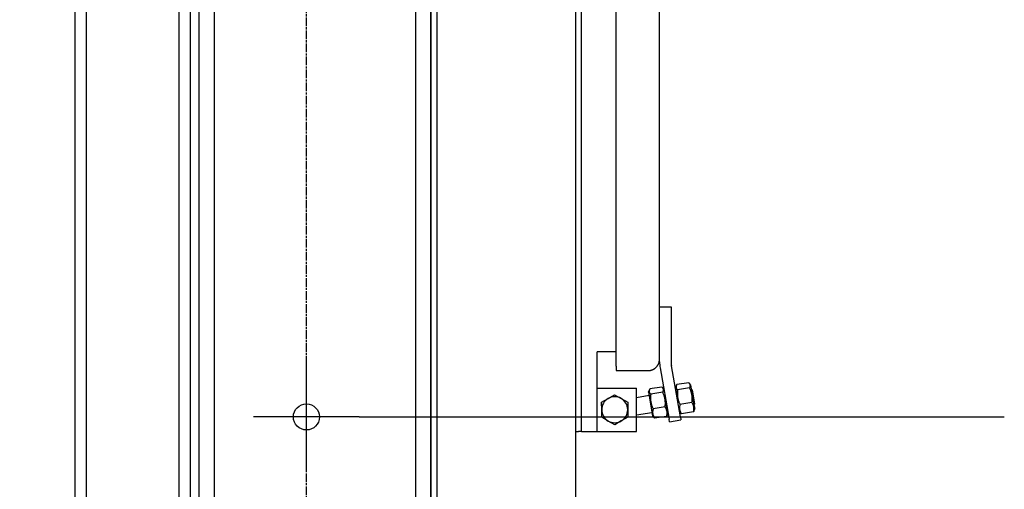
# Model space of a CAD drawing. Header units: millimetres. Extents: x -34725 to 178350, y -13707 to 126150.
# Tile 17 of 256: x -13224 to -12544, y 2661 to 2985. Entities that reach past the tile are written whole.
import ezdxf

# ---------------------------------------------------------------- set-up
doc = ezdxf.new("R2010")
doc.units = ezdxf.units.MM
for name, pattern in [('AM_ISO08W050x2', [9, 6, -0.75, 1.5, -0.75]), ('CHAIN', [0.3543, 0.2362, -0.0295, 0.0591, -0.0295]), ('GEN7', [13.75, 10, -1.25, 1.25, -1.25])]:
    doc.linetypes.add(name, pattern=pattern)
doc.layers.add('4', color=3, linetype='CONTINUOUS')
doc.layers.add('7', color=4, linetype='GEN7')
doc.layers.add('AM_4', color=3, linetype='CONTINUOUS', lineweight=25)

msp = doc.modelspace()

# ---------------------------------------------------------------- linework, layer by layer
at = {"layer": '4'}
for p, q in [((-13114.034, 1426.999), (-13114.034, 4914.001)), ((-13178.034, 1500.999), (-13178.034, 4840.001)), ((-13186.034, 3914.999), (-13186.034, 1500.999)), ((-13100.034, 1725.999), (-13100.034, 3534.978)), ((-12940.034, 3501.999), (-12940.034, 2516.999)), ((-12936.034, 3501.999), (-12936.034, 2516.999)), ((-12840.034, 3501.999), (-12840.034, 2516.999)), ((-12950.534, 2285.999), (-12950.534, 3485.999)), ((-12940.034, 2285.999), (-12940.034, 3485.999)), ((-13089.534, 2285.999), (-13089.534, 3456.382)), ((-12836.034, 2700.999), (-12836.034, 3270.999)), ((-12812.034, 2746.006), (-12812.034, 3225.992)), ((-12782.034, 2750.999), (-12782.034, 3220.999)), ((-13106.034, 1426.999), (-13106.034, 3204.435)), ((-12782.034, 2786.999), (-12774.034, 2786.999)), ((-12774.034, 2786.999), (-12774.034, 2749.098)), ((-12812.034, 2755.999), (-12825.034, 2755.999)), ((-12825.034, 2700.999), (-12825.034, 2755.999)), ((-12782.034, 2749.098), (-12782.034, 2750.999)), ((-12812.034, 2745.999), (-12812.034, 2742.999)), ((-12812.034, 2742.999), (-12790.034, 2742.999)), ((-12781.67, 2744.931), (-12775.436, 2709.576)), ((-12767.557, 2710.965), (-12773.791, 2746.32)), ((-12825.034, 2730.999), (-12798.014, 2730.999)), ((-12798.014, 2700.999), (-12798.014, 2730.999)), ((-12789.569, 2728.206), (-12789.025, 2729.639)), ((-12780.414, 2731.674), (-12788.69, 2730.333)), ((-12779.057, 2730.117), (-12779.877, 2731.121)), ((-12779.072, 2730.135), (-12779.142, 2730.529)), ((-12771.01, 2731.214), (-12770.466, 2732.646)), ((-12771.01, 2731.214), (-12769.683, 2723.021)), ((-12770.725, 2728.93), (-12770.643, 2728.943)), ((-12761.855, 2734.681), (-12770.131, 2733.34)), ((-12761.265, 2731.039), (-12769.541, 2729.698)), ((-12760.35, 2732.941), (-12761.318, 2734.129)), ((-12757.694, 2716.555), (-12760.35, 2732.941)), ((-12759.51, 2729.659), (-12759.858, 2729.91)), ((-12759.51, 2729.659), (-12757.934, 2719.935)), ((-12822.045, 2721.14), (-12817.561, 2723.766)), ((-12817.561, 2723.766), (-12813.077, 2726.391)), ((-12813.077, 2726.391), (-12808.561, 2723.82)), ((-12808.561, 2723.82), (-12804.045, 2721.249)), ((-12798.014, 2724.508), (-12789.201, 2725.936)), ((-12789.569, 2728.206), (-12786.914, 2711.82)), ((-12779.824, 2728.032), (-12788.1, 2726.691)), ((-12776.253, 2713.548), (-12777.581, 2721.741)), ((-12822.014, 2715.944), (-12822.045, 2721.14)), ((-12821.982, 2710.748), (-12822.014, 2715.944)), ((-12804.045, 2721.249), (-12804.014, 2716.053)), ((-12804.014, 2716.053), (-12803.982, 2710.857)), ((-12778.183, 2717.905), (-12786.459, 2716.564)), ((-12776.621, 2715.818), (-12776.539, 2715.831)), ((-12768.206, 2714.644), (-12767.386, 2713.64)), ((-12759.624, 2720.913), (-12767.9, 2719.572)), ((-12757.694, 2716.555), (-12758.238, 2715.122)), ((-12757.934, 2719.935), (-12758.185, 2719.586)), ((-12757.726, 2717.477), (-12758.118, 2719.68)), ((-12757.726, 2717.477), (-12757.807, 2717.254)), ((-12817.466, 2708.177), (-12821.982, 2710.748)), ((-12812.951, 2705.607), (-12817.466, 2708.177)), ((-12808.467, 2708.232), (-12812.951, 2705.607)), ((-12803.982, 2710.857), (-12808.467, 2708.232)), ((-12798.014, 2712.351), (-12787.282, 2714.09)), ((-12786.914, 2711.82), (-12785.945, 2710.632)), ((-12777.132, 2711.421), (-12785.408, 2710.08)), ((-12776.253, 2713.548), (-12776.797, 2712.115)), ((-12776.244, 2714.163), (-12776.319, 2713.956)), ((-12775.088, 2707.606), (-12775.436, 2709.576)), ((-12775.088, 2707.606), (-12767.21, 2708.996)), ((-12767.557, 2710.965), (-12767.21, 2708.996)), ((-12758.573, 2714.429), (-12766.849, 2713.087)), ((-12840.034, 2700.999), (-12838.034, 2700.999)), ((-12836.034, 2700.999), (-12838.034, 2700.999)), ((-12836.034, 2700.999), (-12832.034, 2700.999)), ((-12832.034, 2700.999), (-12825.034, 2700.999)), ((-12825.034, 2700.999), (-12798.014, 2700.999))]:
    msp.add_line(p, q, dxfattribs=at)
at = {"layer": '4', "linetype": 'CHAIN', "ltscale": 4.055807}
for p, q in [((-13026.034, 2674.499), (-13026.034, 2747.499)), ((-12989.534, 2710.999), (-13062.534, 2710.999))]:
    msp.add_line(p, q, dxfattribs=at)
at = {"layer": '4', "flags": 128}
for points in [[(-12785.034, 2744.754), (-12784.805, 2744.945), (-12784.582, 2745.144), (-12784.368, 2745.351), (-12784.161, 2745.567), (-12783.963, 2745.79), (-12783.774, 2746.021), (-12783.593, 2746.258), (-12783.422, 2746.502), (-12783.259, 2746.753), (-12783.106, 2747.009), (-12782.963, 2747.27), (-12782.829, 2747.537), (-12782.705, 2747.809), (-12782.591, 2748.085), (-12782.488, 2748.365), (-12782.394, 2748.648), (-12782.311, 2748.935), (-12782.239, 2749.224), (-12782.177, 2749.516), (-12782.126, 2749.81), (-12782.086, 2750.106), (-12782.057, 2750.402), (-12782.04, 2750.7), (-12782.034, 2750.999)], [(-12790.034, 2742.999), (-12789.882, 2743), (-12789.73, 2743.005), (-12789.577, 2743.012), (-12789.425, 2743.022), (-12789.273, 2743.035), (-12789.122, 2743.051), (-12788.971, 2743.07), (-12788.82, 2743.092), (-12788.67, 2743.117), (-12788.52, 2743.144), (-12788.37, 2743.175), (-12788.222, 2743.208), (-12788.074, 2743.244), (-12787.926, 2743.282), (-12787.779, 2743.324), (-12787.634, 2743.368), (-12787.489, 2743.415), (-12787.345, 2743.465), (-12787.202, 2743.517), (-12787.06, 2743.573), (-12786.919, 2743.631), (-12786.779, 2743.691), (-12786.64, 2743.754), (-12786.503, 2743.82)], [(-12786.503, 2743.82), (-12786.438, 2743.853), (-12786.373, 2743.886), (-12786.309, 2743.919), (-12786.245, 2743.953), (-12786.181, 2743.988), (-12786.117, 2744.023), (-12786.054, 2744.059), (-12785.991, 2744.096), (-12785.929, 2744.133), (-12785.866, 2744.17), (-12785.805, 2744.208), (-12785.743, 2744.247), (-12785.682, 2744.286), (-12785.621, 2744.326), (-12785.561, 2744.366), (-12785.501, 2744.407), (-12785.441, 2744.449), (-12785.382, 2744.491), (-12785.323, 2744.533), (-12785.264, 2744.576), (-12785.206, 2744.62), (-12785.148, 2744.664), (-12785.091, 2744.709), (-12785.034, 2744.754)], [(-12788.69, 2730.333), (-12788.797, 2730.139), (-12788.89, 2729.953), (-12788.971, 2729.774), (-12789.039, 2729.602), (-12789.095, 2729.435), (-12789.14, 2729.274), (-12789.174, 2729.117), (-12789.198, 2728.964), (-12789.211, 2728.815), (-12789.214, 2728.669), (-12789.206, 2728.525), (-12789.188, 2728.383), (-12789.16, 2728.243), (-12789.122, 2728.104), (-12789.073, 2727.966), (-12789.014, 2727.829), (-12788.943, 2727.691), (-12788.861, 2727.553), (-12788.768, 2727.414), (-12788.662, 2727.274), (-12788.543, 2727.132), (-12788.41, 2726.988), (-12788.263, 2726.841), (-12788.1, 2726.691)], [(-12779.824, 2728.032), (-12779.717, 2728.226), (-12779.623, 2728.412), (-12779.543, 2728.59), (-12779.475, 2728.763), (-12779.418, 2728.929), (-12779.373, 2729.09), (-12779.339, 2729.247), (-12779.316, 2729.4), (-12779.303, 2729.549), (-12779.3, 2729.696), (-12779.308, 2729.84), (-12779.325, 2729.981), (-12779.353, 2730.122), (-12779.392, 2730.26), (-12779.44, 2730.398), (-12779.5, 2730.536), (-12779.57, 2730.674), (-12779.652, 2730.812), (-12779.746, 2730.95), (-12779.852, 2731.091), (-12779.971, 2731.233), (-12780.104, 2731.377), (-12780.251, 2731.524), (-12780.414, 2731.674)], [(-12770.131, 2733.34), (-12770.238, 2733.146), (-12770.332, 2732.96), (-12770.412, 2732.782), (-12770.48, 2732.609), (-12770.537, 2732.443), (-12770.582, 2732.282), (-12770.616, 2732.125), (-12770.639, 2731.972), (-12770.652, 2731.823), (-12770.655, 2731.676), (-12770.647, 2731.532), (-12770.63, 2731.391), (-12770.602, 2731.25), (-12770.563, 2731.112), (-12770.515, 2730.974), (-12770.455, 2730.836), (-12770.385, 2730.698), (-12770.303, 2730.56), (-12770.209, 2730.421), (-12770.103, 2730.281), (-12769.984, 2730.139), (-12769.851, 2729.995), (-12769.704, 2729.848), (-12769.541, 2729.698)], [(-12769.541, 2729.698), (-12769.598, 2729.198), (-12769.644, 2728.715), (-12769.678, 2728.249), (-12769.7, 2727.797), (-12769.713, 2727.358), (-12769.714, 2726.929), (-12769.706, 2726.51), (-12769.688, 2726.099), (-12769.659, 2725.694), (-12769.621, 2725.294), (-12769.573, 2724.899), (-12769.514, 2724.506), (-12769.446, 2724.115), (-12769.366, 2723.725), (-12769.277, 2723.334), (-12769.176, 2722.941), (-12769.063, 2722.544), (-12768.939, 2722.144), (-12768.802, 2721.738), (-12768.652, 2721.325), (-12768.487, 2720.903), (-12768.308, 2720.472), (-12768.113, 2720.028), (-12767.9, 2719.572)], [(-12761.265, 2731.039), (-12761.158, 2731.233), (-12761.065, 2731.419), (-12760.984, 2731.598), (-12760.916, 2731.77), (-12760.86, 2731.937), (-12760.815, 2732.098), (-12760.781, 2732.255), (-12760.757, 2732.408), (-12760.744, 2732.557), (-12760.741, 2732.703), (-12760.749, 2732.847), (-12760.767, 2732.989), (-12760.795, 2733.129), (-12760.833, 2733.268), (-12760.882, 2733.406), (-12760.941, 2733.543), (-12761.012, 2733.681), (-12761.094, 2733.819), (-12761.187, 2733.958), (-12761.293, 2734.098), (-12761.412, 2734.24), (-12761.545, 2734.384), (-12761.692, 2734.531), (-12761.855, 2734.681)], [(-12759.624, 2720.913), (-12759.567, 2721.413), (-12759.521, 2721.895), (-12759.488, 2722.362), (-12759.465, 2722.813), (-12759.453, 2723.253), (-12759.451, 2723.681), (-12759.459, 2724.101), (-12759.478, 2724.512), (-12759.506, 2724.917), (-12759.544, 2725.316), (-12759.593, 2725.712), (-12759.651, 2726.105), (-12759.72, 2726.496), (-12759.799, 2726.886), (-12759.889, 2727.277), (-12759.989, 2727.67), (-12760.102, 2728.067), (-12760.226, 2728.467), (-12760.363, 2728.873), (-12760.514, 2729.286), (-12760.678, 2729.708), (-12760.857, 2730.139), (-12761.053, 2730.583), (-12761.265, 2731.039)], [(-12788.1, 2726.691), (-12788.157, 2726.19), (-12788.202, 2725.708), (-12788.236, 2725.242), (-12788.259, 2724.79), (-12788.271, 2724.351), (-12788.273, 2723.922), (-12788.265, 2723.503), (-12788.246, 2723.091), (-12788.218, 2722.687), (-12788.179, 2722.287), (-12788.131, 2721.892), (-12788.073, 2721.499), (-12788.004, 2721.108), (-12787.925, 2720.717), (-12787.835, 2720.326), (-12787.734, 2719.933), (-12787.622, 2719.537), (-12787.498, 2719.136), (-12787.361, 2718.73), (-12787.21, 2718.317), (-12787.046, 2717.896), (-12786.867, 2717.464), (-12786.671, 2717.021), (-12786.459, 2716.564)], [(-12778.183, 2717.905), (-12778.125, 2718.406), (-12778.08, 2718.888), (-12778.046, 2719.354), (-12778.023, 2719.806), (-12778.011, 2720.245), (-12778.009, 2720.674), (-12778.018, 2721.093), (-12778.036, 2721.505), (-12778.065, 2721.909), (-12778.103, 2722.309), (-12778.151, 2722.705), (-12778.21, 2723.097), (-12778.278, 2723.488), (-12778.357, 2723.879), (-12778.447, 2724.27), (-12778.548, 2724.663), (-12778.661, 2725.059), (-12778.785, 2725.46), (-12778.922, 2725.866), (-12779.072, 2726.279), (-12779.237, 2726.7), (-12779.416, 2727.132), (-12779.611, 2727.575), (-12779.824, 2728.032)], [(-12786.459, 2716.564), (-12786.544, 2716.236), (-12786.616, 2715.92), (-12786.676, 2715.616), (-12786.725, 2715.321), (-12786.762, 2715.035), (-12786.788, 2714.756), (-12786.803, 2714.484), (-12786.808, 2714.218), (-12786.803, 2713.957), (-12786.788, 2713.699), (-12786.762, 2713.445), (-12786.727, 2713.194), (-12786.681, 2712.943), (-12786.625, 2712.694), (-12786.558, 2712.445), (-12786.481, 2712.196), (-12786.392, 2711.945), (-12786.291, 2711.692), (-12786.178, 2711.436), (-12786.053, 2711.176), (-12785.914, 2710.911), (-12785.761, 2710.641), (-12785.593, 2710.365), (-12785.408, 2710.08)], [(-12777.132, 2711.421), (-12777.047, 2711.749), (-12776.974, 2712.065), (-12776.914, 2712.37), (-12776.866, 2712.665), (-12776.829, 2712.951), (-12776.803, 2713.229), (-12776.788, 2713.501), (-12776.782, 2713.767), (-12776.788, 2714.029), (-12776.803, 2714.286), (-12776.828, 2714.54), (-12776.864, 2714.792), (-12776.91, 2715.042), (-12776.966, 2715.291), (-12777.033, 2715.54), (-12777.11, 2715.79), (-12777.199, 2716.041), (-12777.3, 2716.294), (-12777.412, 2716.55), (-12777.538, 2716.809), (-12777.677, 2717.074), (-12777.83, 2717.344), (-12777.998, 2717.621), (-12778.183, 2717.905)], [(-12767.9, 2719.572), (-12767.985, 2719.243), (-12768.058, 2718.928), (-12768.118, 2718.623), (-12768.166, 2718.328), (-12768.203, 2718.042), (-12768.229, 2717.764), (-12768.245, 2717.492), (-12768.25, 2717.226), (-12768.244, 2716.964), (-12768.229, 2716.707), (-12768.204, 2716.453), (-12768.168, 2716.201), (-12768.122, 2715.951), (-12768.066, 2715.702), (-12768, 2715.453), (-12767.922, 2715.203), (-12767.833, 2714.952), (-12767.732, 2714.699), (-12767.62, 2714.443), (-12767.494, 2714.183), (-12767.355, 2713.919), (-12767.202, 2713.649), (-12767.034, 2713.372), (-12766.849, 2713.087)], [(-12758.573, 2714.429), (-12758.488, 2714.757), (-12758.416, 2715.073), (-12758.356, 2715.377), (-12758.308, 2715.672), (-12758.27, 2715.958), (-12758.244, 2716.237), (-12758.229, 2716.509), (-12758.224, 2716.775), (-12758.229, 2717.036), (-12758.244, 2717.293), (-12758.27, 2717.548), (-12758.305, 2717.799), (-12758.351, 2718.049), (-12758.407, 2718.299), (-12758.474, 2718.548), (-12758.552, 2718.797), (-12758.64, 2719.048), (-12758.741, 2719.301), (-12758.854, 2719.557), (-12758.979, 2719.817), (-12759.118, 2720.081), (-12759.271, 2720.351), (-12759.44, 2720.628), (-12759.624, 2720.913)], [(-12758.238, 2715.122), (-12758.249, 2715.095), (-12758.259, 2715.068), (-12758.27, 2715.041), (-12758.281, 2715.014), (-12758.293, 2714.986), (-12758.305, 2714.958), (-12758.317, 2714.931), (-12758.329, 2714.902), (-12758.342, 2714.874), (-12758.355, 2714.846), (-12758.369, 2714.817), (-12758.382, 2714.789), (-12758.397, 2714.76), (-12758.411, 2714.731), (-12758.426, 2714.701), (-12758.441, 2714.672), (-12758.456, 2714.642), (-12758.472, 2714.612), (-12758.488, 2714.582), (-12758.504, 2714.552), (-12758.521, 2714.521), (-12758.538, 2714.491), (-12758.555, 2714.46), (-12758.573, 2714.429)], [(-12785.408, 2710.08), (-12785.435, 2710.104), (-12785.461, 2710.128), (-12785.487, 2710.151), (-12785.512, 2710.175), (-12785.538, 2710.199), (-12785.562, 2710.222), (-12785.587, 2710.246), (-12785.611, 2710.269), (-12785.634, 2710.292), (-12785.657, 2710.315), (-12785.68, 2710.338), (-12785.703, 2710.361), (-12785.725, 2710.384), (-12785.747, 2710.407), (-12785.768, 2710.43), (-12785.789, 2710.453), (-12785.81, 2710.475), (-12785.83, 2710.498), (-12785.85, 2710.52), (-12785.87, 2710.543), (-12785.889, 2710.565), (-12785.908, 2710.588), (-12785.927, 2710.61), (-12785.945, 2710.632)], [(-12776.797, 2712.115), (-12776.807, 2712.088), (-12776.818, 2712.061), (-12776.829, 2712.034), (-12776.84, 2712.006), (-12776.852, 2711.979), (-12776.863, 2711.951), (-12776.876, 2711.923), (-12776.888, 2711.895), (-12776.901, 2711.867), (-12776.914, 2711.838), (-12776.927, 2711.81), (-12776.941, 2711.781), (-12776.955, 2711.752), (-12776.97, 2711.723), (-12776.984, 2711.694), (-12776.999, 2711.664), (-12777.015, 2711.635), (-12777.03, 2711.605), (-12777.047, 2711.575), (-12777.063, 2711.544), (-12777.08, 2711.514), (-12777.097, 2711.483), (-12777.114, 2711.452), (-12777.132, 2711.421)], [(-12766.849, 2713.087), (-12766.876, 2713.111), (-12766.902, 2713.135), (-12766.928, 2713.159), (-12766.954, 2713.183), (-12766.979, 2713.206), (-12767.004, 2713.23), (-12767.028, 2713.253), (-12767.052, 2713.276), (-12767.076, 2713.3), (-12767.099, 2713.323), (-12767.122, 2713.346), (-12767.144, 2713.369), (-12767.166, 2713.392), (-12767.188, 2713.415), (-12767.209, 2713.437), (-12767.23, 2713.46), (-12767.251, 2713.483), (-12767.271, 2713.505), (-12767.291, 2713.528), (-12767.311, 2713.55), (-12767.33, 2713.573), (-12767.349, 2713.595), (-12767.368, 2713.618), (-12767.386, 2713.64)]]:
    msp.add_lwpolyline(points, dxfattribs=at)
at = {"layer": '4'}
msp.add_circle((-13026.034, 2710.999), 9, dxfattribs=at)
for centre, radius, start, end in [((-12758.034, 2749.098), 24, 180, 190), ((-12758.034, 2749.098), 16, 180, 190), ((-12813.014, 2715.999), 9, 120.347105, 180.347105), ((-12813.014, 2715.999), 9, 60.347105, 120.347105), ((-12813.014, 2715.999), 9, 0.347105, 60.347105), ((-12813.014, 2715.999), 9, 180.347105, 240.347105), ((-12813.014, 2715.999), 9, 300.347105, 0.347105), ((-12813.014, 2715.999), 9, 240.347105, 300.347105)]:
    msp.add_arc(centre, radius, start, end, dxfattribs=at)
at = {"layer": '7', "linetype": 'AM_ISO08W050x2'}
msp.add_line((-13026.034, 2243), (-13026.034, 4092.046), dxfattribs=at)
at = {"layer": 'AM_4'}
msp.add_line((-12989.534, 2710.999), (-12543.801, 2710.999), dxfattribs=at)
msp.add_arc((-22209.567, -4599.966), 9106.754, 79.125908, 79.125908, dxfattribs=at)

doc.saveas('drawing.dxf')
